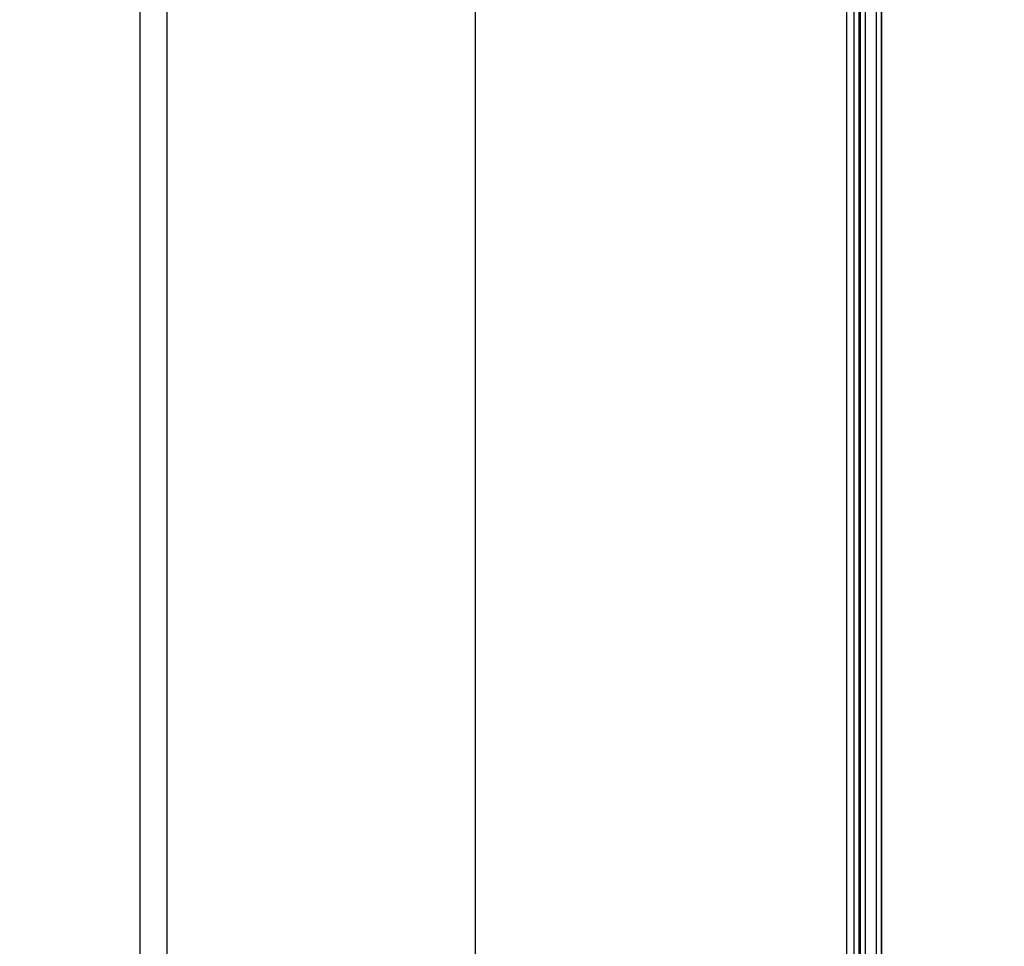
# Paper-space layout 'Sheet2' of a CAD drawing. Header units: millimetres. Extents: x -7 to 413, y -22 to 275.
# Tile 9 of 41: x 65 to 78, y 155 to 167. Entities that reach past the tile are written whole.
import ezdxf

# ---------------------------------------------------------------- set-up
doc = ezdxf.new("R2010")
doc.units = ezdxf.units.MM
doc.header["$PDSIZE"] = -1
doc.styles.add('SLDTEXTSTYLE1', font='TXT', dxfattribs={"width": 0.75})
doc.dimstyles.new('SLDDIMSTYLE1', dxfattribs={"dimtxt": 2.5, "dimasz": 3, "dimexe": 0, "dimexo": 0.0625, "dimtad": 1, "dimdec": 1, "dimlfac": 5, "dimrnd": 1e-09, "dimzin": 4, "dimdsep": 46, "dimtxsty": 'SLDTEXTSTYLE1', "dimblk1": 'CLOSED', "dimblk2": 'CLOSED', "dimsah": 1, "dimcen": 0.09, "dimadec": 0, "dimazin": 1, "dimtfac": 1, "dimtofl": 0, "dimtmove": 0, "dimatfit": 3, "dimldrblk": 'CLOSED', "dimfxl": 1, "dimfrac": 2, "dimtolj": 1, "dimtzin": 12, "dimarcsym": 0})

# ---------------------------------------------------------------- blocks, each defined once
blk = doc.blocks.new('_Closed')
at = {"color": 0, "linetype": 'ByBlock', "lineweight": -2}
for p, q in [((-1, 0.166667), (0, 0)), ((-1, 0.166667), (-1, -0.166667)), ((0, 0), (-1, -0.166667)), ((0, 0), (-1, 0))]:
    blk.add_line(p, q, dxfattribs=at)
blk = doc.blocks.new('_D_26')
at = {"color": 0, "linetype": 'Continuous', "lineweight": -2}
for p, q in [((74.353, 234.743), (46.487, 234.743)), ((46.487, 231.743), (46.487, 45.343)), ((85.734, 42.343), (46.487, 42.343))]:
    blk.add_line(p, q, dxfattribs=at)
at = {"layer": 'Defpoints', "color": 0}
for p in [(74.416, 234.743), (46.487, 42.343), (85.796, 42.343)]:
    blk.add_point(p, dxfattribs=at)
at = {"color": 0, "lineweight": -2, "xscale": 3, "yscale": 3, "zscale": 3}
for p, rotation in [((46.487, 234.743), 90.0000000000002), ((46.487, 42.343), 270.0000000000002)]:
    blk.add_blockref('_Closed', p, dxfattribs=dict(at, rotation=rotation))
at = {"color": 0, "lineweight": 18, "insert": (43.362, 138.543), "char_height": 2.5, "attachment_point": 2, "rotation": 90, "style": 'SLDTEXTSTYLE1'}
blk.add_mtext('\\A1;962.0', dxfattribs=at)

psp = doc.layouts.new('Sheet2')

# ---------------------------------------------------------------- linework, layer by layer
at = {"color": 7, "linetype": 'Continuous', "lineweight": 25}
for p, q in [((66.318, 184.743), (66.318, 92.342)), ((75.478, 177.643), (75.478, 141.083)), ((75.58, 141.216), (75.58, 177.492)), ((75.64, 177.492), (75.64, 141.216)), ((75.66, 141.237), (75.66, 177.472)), ((75.72, 177.472), (75.72, 141.237)), ((75.862, 177.33), (75.862, 141.379)), ((75.864, 177.328), (75.864, 141.381)), ((75.934, 177.142), (75.934, 151.442)), ((66.671, 140.606), (66.671, 176.879)), ((70.665, 176.643), (70.665, 140.842)), ((75.929, 174.294), (75.929, 141.424))]:
    psp.add_line(p, q, dxfattribs=at)

# ---------------------------------------------------------------- dimensions: what is measured, and where the dimension line sits
at = {"color": 7, "linetype": 'Continuous', "lineweight": 18}
dim = psp.add_linear_dim(base=(46.487, 42.343), p1=(74.416, 234.743), p2=(85.796, 42.343), angle=90, dimstyle='SLDDIMSTYLE1', dxfattribs=at)
dim.commit()
dim.dimension.update_dxf_attribs({"geometry": '_D_26', "text_midpoint": (46.487, 138.543), "dimtype": 160})

doc.saveas('drawing.dxf')
